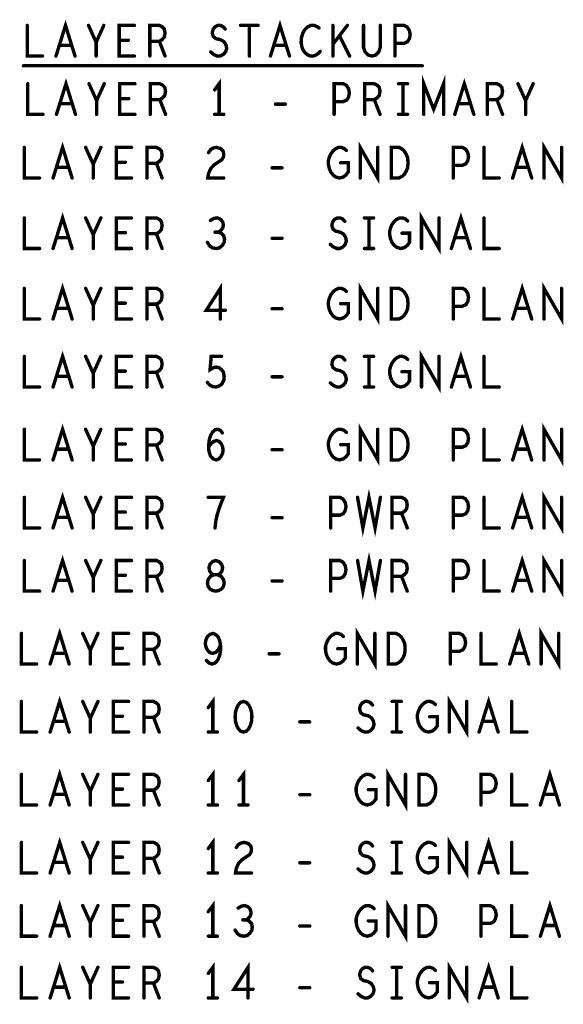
# Model space of a CAD drawing. Extents: x -10 to 15.7, y -3.3 to 6.3.
# Tile 21 of 40: x 10.6 to 11.7, y -3.1 to -1.1. Entities that reach past the tile are written whole.
import ezdxf

# ---------------------------------------------------------------- set-up
doc = ezdxf.new("R2010")
doc.units = 0
doc.layers.get('0').update_dxf_attribs({"color": 3, "linetype": 'CONTINUOUS'})

# ---------------------------------------------------------------- blocks, each defined once
blk = doc.blocks.new('PAD_R1')
at = {"const_width": 0.5}
blk.add_lwpolyline([(0.25, 0, 1), (-0.25, 0, 1)], format="xyb", close=True, dxfattribs=at)

msp = doc.modelspace()

# ---------------------------------------------------------------- linework, layer by layer
at = {"const_width": 0.007}
for points in [[(10.60854, -1.13027), (10.60854, -1.19327), (10.63987, -1.19327)], [(10.66762, -1.19327), (10.6872, -1.13027), (10.70679, -1.19327)], [(10.7502, -1.19327), (10.7502, -1.16492), (10.73454, -1.13027)], [(10.76587, -1.13027), (10.7502, -1.16492)], [(10.82887, -1.19327), (10.79754, -1.19327), (10.79754, -1.13027), (10.82887, -1.13027)], [(10.86054, -1.19327), (10.86054, -1.13027), (10.88012, -1.13027), (10.88639, -1.13342), (10.8903, -1.13762), (10.89187, -1.14602), (10.8903, -1.15442), (10.8856, -1.15967), (10.88012, -1.16282), (10.86054, -1.16282)], [(10.98575, -1.18487), (10.99202, -1.19012), (10.99907, -1.19327), (11.00534, -1.19327), (11.0116, -1.19012), (11.0163, -1.18487), (11.01865, -1.17752), (11.01709, -1.17017), (11.01317, -1.16387), (11.00612, -1.15967), (10.99672, -1.15757), (10.99124, -1.15337), (10.98888, -1.14602), (10.99045, -1.13867), (10.99437, -1.13342), (10.99985, -1.13027), (11.00534, -1.13027), (11.01082, -1.13237), (11.01552, -1.13762)], [(11.04719, -1.13027), (11.08322, -1.13027)], [(11.0652, -1.13027), (11.0652, -1.19327)], [(11.10862, -1.19327), (11.1282, -1.13027), (11.14779, -1.19327)], [(11.20844, -1.13552), (11.20373, -1.13237), (11.19825, -1.13027), (11.19199, -1.13027), (11.18493, -1.13342), (11.17945, -1.13867), (11.17554, -1.14497), (11.1724, -1.15547), (11.17162, -1.16492), (11.17319, -1.17437), (11.17554, -1.18067), (11.18024, -1.18697), (11.18572, -1.19117), (11.1912, -1.19327), (11.19668, -1.19327), (11.20217, -1.19117), (11.20687, -1.18802), (11.21079, -1.18382)], [(11.23697, -1.19327), (11.23697, -1.13027)], [(11.26673, -1.13027), (11.23697, -1.16912)], [(11.29997, -1.13027), (11.29997, -1.17542), (11.3031, -1.18487), (11.30937, -1.19117), (11.3172, -1.19327), (11.32504, -1.19117), (11.3313, -1.18487), (11.33444, -1.17542), (11.33444, -1.13027)], [(11.36454, -1.19327), (11.36454, -1.13027), (11.38334, -1.13027), (11.3896, -1.13342), (11.3943, -1.14077), (11.39587, -1.14917), (11.3943, -1.15757), (11.39039, -1.16387), (11.38334, -1.16702), (11.36454, -1.16702)], [(11.27144, -1.19327), (11.25029, -1.15127)], [(10.69973, -1.17122), (10.67467, -1.17122)], [(10.81634, -1.16072), (10.79754, -1.16072)], [(10.88012, -1.16282), (10.89187, -1.19327)], [(11.14073, -1.17122), (11.11567, -1.17122)], [(10.6007, -1.21327), (11.4207, -1.21327)], [(11.42383, -1.31327), (11.42383, -1.25027), (11.4442, -1.30277), (11.46457, -1.25027), (11.46457, -1.31327)], [(10.60954, -1.25027), (10.60954, -1.31327), (10.64087, -1.31327)], [(10.66862, -1.31327), (10.6882, -1.25027), (10.70779, -1.31327)], [(10.7512, -1.31327), (10.7512, -1.28492), (10.73554, -1.25027)], [(10.76687, -1.25027), (10.7512, -1.28492)], [(10.82987, -1.31327), (10.79854, -1.31327), (10.79854, -1.25027), (10.82987, -1.25027)], [(10.86154, -1.31327), (10.86154, -1.25027), (10.88112, -1.25027), (10.88739, -1.25342), (10.8913, -1.25762), (10.89287, -1.26602), (10.8913, -1.27442), (10.8866, -1.27967), (10.88112, -1.28282), (10.86154, -1.28282)], [(11.0032, -1.31327), (11.0032, -1.25027), (10.9938, -1.26287)], [(11.23954, -1.31327), (11.23954, -1.25027), (11.25834, -1.25027), (11.2646, -1.25342), (11.2693, -1.26077), (11.27087, -1.26917), (11.2693, -1.27757), (11.26539, -1.28387), (11.25834, -1.28702), (11.23954, -1.28702)], [(11.30254, -1.31327), (11.30254, -1.25027), (11.32212, -1.25027), (11.32839, -1.25342), (11.3323, -1.25762), (11.33387, -1.26602), (11.3323, -1.27442), (11.3276, -1.27967), (11.32212, -1.28282), (11.30254, -1.28282)], [(11.3718, -1.25027), (11.3906, -1.25027)], [(11.3812, -1.25027), (11.3812, -1.31327)], [(11.48762, -1.31327), (11.5072, -1.25027), (11.52679, -1.31327)], [(11.55454, -1.31327), (11.55454, -1.25027), (11.57412, -1.25027), (11.58039, -1.25342), (11.5843, -1.25762), (11.58587, -1.26602), (11.5843, -1.27442), (11.5796, -1.27967), (11.57412, -1.28282), (11.55454, -1.28282)], [(11.6332, -1.31327), (11.6332, -1.28492), (11.61754, -1.25027)], [(11.64887, -1.25027), (11.6332, -1.28492)], [(10.70073, -1.29122), (10.67567, -1.29122)], [(10.81734, -1.28072), (10.79854, -1.28072)], [(10.88112, -1.28282), (10.89287, -1.31327)], [(11.11902, -1.29227), (11.13939, -1.29227)], [(11.32212, -1.28282), (11.33387, -1.31327)], [(11.51973, -1.29122), (11.49467, -1.29122)], [(11.57412, -1.28282), (11.58587, -1.31327)], [(10.9938, -1.31327), (11.0126, -1.31327)], [(11.3718, -1.31327), (11.3906, -1.31327)], [(10.66162, -1.44427), (10.6812, -1.38127), (10.70079, -1.44427)], [(11.29319, -1.44427), (11.29319, -1.38127), (11.32922, -1.44427), (11.32922, -1.38127)], [(11.60662, -1.44427), (11.6262, -1.38127), (11.64579, -1.44427)], [(11.67119, -1.44427), (11.67119, -1.38127), (11.70722, -1.44427), (11.70722, -1.38127)], [(10.60254, -1.38127), (10.60254, -1.44427), (10.63387, -1.44427)], [(10.7442, -1.44427), (10.7442, -1.41592), (10.72854, -1.38127)], [(10.75987, -1.38127), (10.7442, -1.41592)], [(10.82287, -1.44427), (10.79154, -1.44427), (10.79154, -1.38127), (10.82287, -1.38127)], [(10.85454, -1.44427), (10.85454, -1.38127), (10.87412, -1.38127), (10.88039, -1.38442), (10.8843, -1.38862), (10.88587, -1.39702), (10.8843, -1.40542), (10.8796, -1.41067), (10.87412, -1.41382), (10.85454, -1.41382)], [(10.98132, -1.39177), (10.98602, -1.38547), (10.9915, -1.38232), (10.99777, -1.38127), (11.0056, -1.38337), (11.01109, -1.38862), (11.01265, -1.39492), (11.01187, -1.40122), (11.00873, -1.40647), (10.99307, -1.41697), (10.98602, -1.42432), (10.98132, -1.43482), (10.97975, -1.44427), (11.01265, -1.44427)], [(11.2529, -1.41277), (11.26857, -1.41277), (11.26857, -1.43167), (11.26387, -1.43797), (11.25839, -1.44217), (11.25055, -1.44427), (11.24272, -1.44217), (11.23724, -1.43797), (11.23254, -1.43167), (11.2294, -1.42432), (11.22783, -1.41592), (11.22783, -1.40857), (11.2294, -1.40227), (11.23254, -1.39492), (11.23724, -1.38862), (11.24193, -1.38442), (11.2482, -1.38127), (11.25368, -1.38127), (11.25995, -1.38337), (11.26465, -1.38757)], [(11.48454, -1.44427), (11.48454, -1.38127), (11.50334, -1.38127), (11.5096, -1.38442), (11.5143, -1.39177), (11.51587, -1.40017), (11.5143, -1.40857), (11.51039, -1.41487), (11.50334, -1.41802), (11.48454, -1.41802)], [(11.54754, -1.38127), (11.54754, -1.44427), (11.57887, -1.44427)], [(10.81034, -1.41172), (10.79154, -1.41172)], [(10.87412, -1.41382), (10.88587, -1.44427)], [(10.69373, -1.42222), (10.66867, -1.42222)], [(11.11202, -1.42327), (11.13239, -1.42327)], [(11.63873, -1.42222), (11.61367, -1.42222)], [(10.66162, -1.58927), (10.6812, -1.52627), (10.70079, -1.58927)], [(11.41919, -1.58927), (11.41919, -1.52627), (11.45522, -1.58927), (11.45522, -1.52627)], [(11.48062, -1.58927), (11.5002, -1.52627), (11.51979, -1.58927)], [(10.60254, -1.52627), (10.60254, -1.58927), (10.63387, -1.58927)], [(10.7442, -1.58927), (10.7442, -1.56092), (10.72854, -1.52627)], [(10.75987, -1.52627), (10.7442, -1.56092)], [(10.82287, -1.58927), (10.79154, -1.58927), (10.79154, -1.52627), (10.82287, -1.52627)], [(10.85454, -1.58927), (10.85454, -1.52627), (10.87412, -1.52627), (10.88039, -1.52942), (10.8843, -1.53362), (10.88587, -1.54202), (10.8843, -1.55042), (10.8796, -1.55567), (10.87412, -1.55882), (10.85454, -1.55882)], [(11.00168, -1.55567), (11.00639, -1.55252), (11.0103, -1.54727), (11.01187, -1.54097), (11.0103, -1.53467), (11.00639, -1.52942), (10.99934, -1.52627), (10.99229, -1.52732), (10.98524, -1.53152)], [(11.23175, -1.58087), (11.23802, -1.58612), (11.24507, -1.58927), (11.25134, -1.58927), (11.2576, -1.58612), (11.2623, -1.58087), (11.26465, -1.57352), (11.26309, -1.56617), (11.25917, -1.55987), (11.25212, -1.55567), (11.24272, -1.55357), (11.23724, -1.54937), (11.23488, -1.54202), (11.23645, -1.53467), (11.24037, -1.52942), (11.24585, -1.52627), (11.25134, -1.52627), (11.25682, -1.52837), (11.26152, -1.53362)], [(11.3018, -1.52627), (11.3206, -1.52627)], [(11.3112, -1.52627), (11.3112, -1.58927)], [(11.3789, -1.55777), (11.39457, -1.55777), (11.39457, -1.57667), (11.38987, -1.58297), (11.38439, -1.58717), (11.37655, -1.58927), (11.36872, -1.58717), (11.36324, -1.58297), (11.35854, -1.57667), (11.3554, -1.56932), (11.35383, -1.56092), (11.35383, -1.55357), (11.3554, -1.54727), (11.35854, -1.53992), (11.36324, -1.53362), (11.36793, -1.52942), (11.3742, -1.52627), (11.37968, -1.52627), (11.38595, -1.52837), (11.39065, -1.53257)], [(11.54754, -1.52627), (11.54754, -1.58927), (11.57887, -1.58927)], [(10.81034, -1.55672), (10.79154, -1.55672)], [(10.87412, -1.55882), (10.88587, -1.58927)], [(10.97897, -1.57667), (10.98367, -1.58402), (10.98993, -1.58822), (10.99699, -1.58927), (11.00325, -1.58822), (11.00952, -1.58297), (11.01344, -1.57667), (11.01422, -1.57037), (11.01265, -1.56302), (11.00717, -1.55777), (11.00168, -1.55567), (10.99463, -1.55567)], [(10.69373, -1.56722), (10.66867, -1.56722)], [(11.11202, -1.56827), (11.13239, -1.56827)], [(11.51273, -1.56722), (11.48767, -1.56722)], [(11.3018, -1.58927), (11.3206, -1.58927)], [(10.66162, -1.73427), (10.6812, -1.67127), (10.70079, -1.73427)], [(11.0056, -1.73427), (11.0056, -1.67127), (10.97662, -1.71642), (11.01579, -1.71642)], [(11.29319, -1.73427), (11.29319, -1.67127), (11.32922, -1.73427), (11.32922, -1.67127)], [(11.60662, -1.73427), (11.6262, -1.67127), (11.64579, -1.73427)], [(11.67119, -1.73427), (11.67119, -1.67127), (11.70722, -1.73427), (11.70722, -1.67127)], [(10.60254, -1.67127), (10.60254, -1.73427), (10.63387, -1.73427)], [(10.7442, -1.73427), (10.7442, -1.70592), (10.72854, -1.67127)], [(10.75987, -1.67127), (10.7442, -1.70592)], [(10.82287, -1.73427), (10.79154, -1.73427), (10.79154, -1.67127), (10.82287, -1.67127)], [(10.85454, -1.73427), (10.85454, -1.67127), (10.87412, -1.67127), (10.88039, -1.67442), (10.8843, -1.67862), (10.88587, -1.68702), (10.8843, -1.69542), (10.8796, -1.70067), (10.87412, -1.70382), (10.85454, -1.70382)], [(11.2529, -1.70277), (11.26857, -1.70277), (11.26857, -1.72167), (11.26387, -1.72797), (11.25839, -1.73217), (11.25055, -1.73427), (11.24272, -1.73217), (11.23724, -1.72797), (11.23254, -1.72167), (11.2294, -1.71432), (11.22783, -1.70592), (11.22783, -1.69857), (11.2294, -1.69227), (11.23254, -1.68492), (11.23724, -1.67862), (11.24193, -1.67442), (11.2482, -1.67127), (11.25368, -1.67127), (11.25995, -1.67337), (11.26465, -1.67757)], [(11.48454, -1.73427), (11.48454, -1.67127), (11.50334, -1.67127), (11.5096, -1.67442), (11.5143, -1.68177), (11.51587, -1.69017), (11.5143, -1.69857), (11.51039, -1.70487), (11.50334, -1.70802), (11.48454, -1.70802)], [(11.54754, -1.67127), (11.54754, -1.73427), (11.57887, -1.73427)], [(10.81034, -1.70172), (10.79154, -1.70172)], [(10.87412, -1.70382), (10.88587, -1.73427)], [(10.69373, -1.71222), (10.66867, -1.71222)], [(11.11202, -1.71327), (11.13239, -1.71327)], [(11.63873, -1.71222), (11.61367, -1.71222)], [(10.66162, -1.87427), (10.6812, -1.81127), (10.70079, -1.87427)], [(11.41919, -1.87427), (11.41919, -1.81127), (11.45522, -1.87427), (11.45522, -1.81127)], [(11.48062, -1.87427), (11.5002, -1.81127), (11.51979, -1.87427)], [(10.60254, -1.81127), (10.60254, -1.87427), (10.63387, -1.87427)], [(10.7442, -1.87427), (10.7442, -1.84592), (10.72854, -1.81127)], [(10.75987, -1.81127), (10.7442, -1.84592)], [(10.82287, -1.87427), (10.79154, -1.87427), (10.79154, -1.81127), (10.82287, -1.81127)], [(10.85454, -1.87427), (10.85454, -1.81127), (10.87412, -1.81127), (10.88039, -1.81442), (10.8843, -1.81862), (10.88587, -1.82702), (10.8843, -1.83542), (10.8796, -1.84067), (10.87412, -1.84382), (10.85454, -1.84382)], [(10.97897, -1.86482), (10.98367, -1.87007), (10.98915, -1.87322), (10.9962, -1.87427), (11.00325, -1.87217), (11.00873, -1.86797), (11.01265, -1.86062), (11.01344, -1.85222), (11.01187, -1.84382), (11.00795, -1.83857), (11.00247, -1.83437), (10.99699, -1.83332), (10.9915, -1.83437), (10.98445, -1.83857), (10.9868, -1.81127), (11.00795, -1.81127)], [(11.23175, -1.86587), (11.23802, -1.87112), (11.24507, -1.87427), (11.25134, -1.87427), (11.2576, -1.87112), (11.2623, -1.86587), (11.26465, -1.85852), (11.26309, -1.85117), (11.25917, -1.84487), (11.25212, -1.84067), (11.24272, -1.83857), (11.23724, -1.83437), (11.23488, -1.82702), (11.23645, -1.81967), (11.24037, -1.81442), (11.24585, -1.81127), (11.25134, -1.81127), (11.25682, -1.81337), (11.26152, -1.81862)], [(11.3018, -1.81127), (11.3206, -1.81127)], [(11.3112, -1.81127), (11.3112, -1.87427)], [(11.3789, -1.84277), (11.39457, -1.84277), (11.39457, -1.86167), (11.38987, -1.86797), (11.38439, -1.87217), (11.37655, -1.87427), (11.36872, -1.87217), (11.36324, -1.86797), (11.35854, -1.86167), (11.3554, -1.85432), (11.35383, -1.84592), (11.35383, -1.83857), (11.3554, -1.83227), (11.35854, -1.82492), (11.36324, -1.81862), (11.36793, -1.81442), (11.3742, -1.81127), (11.37968, -1.81127), (11.38595, -1.81337), (11.39065, -1.81757)], [(11.54754, -1.81127), (11.54754, -1.87427), (11.57887, -1.87427)], [(10.81034, -1.84172), (10.79154, -1.84172)], [(10.87412, -1.84382), (10.88587, -1.87427)], [(10.69373, -1.85222), (10.66867, -1.85222)], [(11.11202, -1.85327), (11.13239, -1.85327)], [(11.51273, -1.85222), (11.48767, -1.85222)], [(11.3018, -1.87427), (11.3206, -1.87427)], [(10.60254, -1.96127), (10.60254, -2.02427), (10.63387, -2.02427)], [(10.66162, -2.02427), (10.6812, -1.96127), (10.70079, -2.02427)], [(10.7442, -2.02427), (10.7442, -1.99592), (10.72854, -1.96127)], [(10.75987, -1.96127), (10.7442, -1.99592)], [(10.82287, -2.02427), (10.79154, -2.02427), (10.79154, -1.96127), (10.82287, -1.96127)], [(10.85454, -2.02427), (10.85454, -1.96127), (10.87412, -1.96127), (10.88039, -1.96442), (10.8843, -1.96862), (10.88587, -1.97702), (10.8843, -1.98542), (10.8796, -1.99067), (10.87412, -1.99382), (10.85454, -1.99382)], [(10.98132, -1.99802), (10.9868, -1.99067), (10.9915, -1.98647), (10.99777, -1.98437), (11.00325, -1.98647), (11.00717, -1.99067), (11.0103, -1.99697), (11.01109, -2.00432), (11.0103, -2.01062), (11.00717, -2.01692), (11.00247, -2.02217), (10.99699, -2.02427), (10.99072, -2.02217), (10.98524, -2.01587), (10.9821, -2.00642), (10.98132, -1.99592), (10.98288, -1.98227), (10.98524, -1.97492), (10.98915, -1.96757), (10.99463, -1.96232), (11.00012, -1.96127), (11.0056, -1.96337), (11.00952, -1.96862)], [(11.2529, -1.99277), (11.26857, -1.99277), (11.26857, -2.01167), (11.26387, -2.01797), (11.25839, -2.02217), (11.25055, -2.02427), (11.24272, -2.02217), (11.23724, -2.01797), (11.23254, -2.01167), (11.2294, -2.00432), (11.22783, -1.99592), (11.22783, -1.98857), (11.2294, -1.98227), (11.23254, -1.97492), (11.23724, -1.96862), (11.24193, -1.96442), (11.2482, -1.96127), (11.25368, -1.96127), (11.25995, -1.96337), (11.26465, -1.96757)], [(11.29319, -2.02427), (11.29319, -1.96127), (11.32922, -2.02427), (11.32922, -1.96127)], [(11.48454, -2.02427), (11.48454, -1.96127), (11.50334, -1.96127), (11.5096, -1.96442), (11.5143, -1.97177), (11.51587, -1.98017), (11.5143, -1.98857), (11.51039, -1.99487), (11.50334, -1.99802), (11.48454, -1.99802)], [(11.54754, -1.96127), (11.54754, -2.02427), (11.57887, -2.02427)], [(11.60662, -2.02427), (11.6262, -1.96127), (11.64579, -2.02427)], [(11.67119, -2.02427), (11.67119, -1.96127), (11.70722, -2.02427), (11.70722, -1.96127)], [(10.69373, -2.00222), (10.66867, -2.00222)], [(10.81034, -1.99172), (10.79154, -1.99172)], [(10.87412, -1.99382), (10.88587, -2.02427)], [(11.11202, -2.00327), (11.13239, -2.00327)], [(11.63873, -2.00222), (11.61367, -2.00222)], [(11.2877, -2.10127), (11.29867, -2.16427), (11.3112, -2.10127), (11.32373, -2.16427), (11.3347, -2.10127)], [(10.60254, -2.10127), (10.60254, -2.16427), (10.63387, -2.16427)], [(10.66162, -2.16427), (10.6812, -2.10127), (10.70079, -2.16427)], [(10.7442, -2.16427), (10.7442, -2.13592), (10.72854, -2.10127)], [(10.75987, -2.10127), (10.7442, -2.13592)], [(10.82287, -2.16427), (10.79154, -2.16427), (10.79154, -2.10127), (10.82287, -2.10127)], [(10.85454, -2.16427), (10.85454, -2.10127), (10.87412, -2.10127), (10.88039, -2.10442), (10.8843, -2.10862), (10.88587, -2.11702), (10.8843, -2.12542), (10.8796, -2.13067), (10.87412, -2.13382), (10.85454, -2.13382)], [(10.99463, -2.16427), (10.9962, -2.15062), (10.99855, -2.13907), (11.00168, -2.12857), (11.0056, -2.11702), (11.01187, -2.10127), (10.98054, -2.10127)], [(11.23254, -2.16427), (11.23254, -2.10127), (11.25134, -2.10127), (11.2576, -2.10442), (11.2623, -2.11177), (11.26387, -2.12017), (11.2623, -2.12857), (11.25839, -2.13487), (11.25134, -2.13802), (11.23254, -2.13802)], [(11.35854, -2.16427), (11.35854, -2.10127), (11.37812, -2.10127), (11.38439, -2.10442), (11.3883, -2.10862), (11.38987, -2.11702), (11.3883, -2.12542), (11.3836, -2.13067), (11.37812, -2.13382), (11.35854, -2.13382)], [(11.48454, -2.16427), (11.48454, -2.10127), (11.50334, -2.10127), (11.5096, -2.10442), (11.5143, -2.11177), (11.51587, -2.12017), (11.5143, -2.12857), (11.51039, -2.13487), (11.50334, -2.13802), (11.48454, -2.13802)], [(11.54754, -2.10127), (11.54754, -2.16427), (11.57887, -2.16427)], [(11.60662, -2.16427), (11.6262, -2.10127), (11.64579, -2.16427)], [(11.67119, -2.16427), (11.67119, -2.10127), (11.70722, -2.16427), (11.70722, -2.10127)], [(10.69373, -2.14222), (10.66867, -2.14222)], [(10.81034, -2.13172), (10.79154, -2.13172)], [(10.87412, -2.13382), (10.88587, -2.16427)], [(11.11202, -2.14327), (11.13239, -2.14327)], [(11.37812, -2.13382), (11.38987, -2.16427)], [(11.63873, -2.14222), (11.61367, -2.14222)], [(10.60254, -2.23127), (10.60254, -2.29427), (10.63387, -2.29427)], [(10.66162, -2.29427), (10.6812, -2.23127), (10.70079, -2.29427)], [(10.7442, -2.29427), (10.7442, -2.26592), (10.72854, -2.23127)], [(10.75987, -2.23127), (10.7442, -2.26592)], [(10.82287, -2.29427), (10.79154, -2.29427), (10.79154, -2.23127), (10.82287, -2.23127)], [(10.85454, -2.29427), (10.85454, -2.23127), (10.87412, -2.23127), (10.88039, -2.23442), (10.8843, -2.23862), (10.88587, -2.24702), (10.8843, -2.25542), (10.8796, -2.26067), (10.87412, -2.26382), (10.85454, -2.26382)], [(11.23254, -2.29427), (11.23254, -2.23127), (11.25134, -2.23127), (11.2576, -2.23442), (11.2623, -2.24177), (11.26387, -2.25017), (11.2623, -2.25857), (11.25839, -2.26487), (11.25134, -2.26802), (11.23254, -2.26802)], [(11.2877, -2.23127), (11.29867, -2.29427), (11.3112, -2.23127), (11.32373, -2.29427), (11.3347, -2.23127)], [(11.35854, -2.29427), (11.35854, -2.23127), (11.37812, -2.23127), (11.38439, -2.23442), (11.3883, -2.23862), (11.38987, -2.24702), (11.3883, -2.25542), (11.3836, -2.26067), (11.37812, -2.26382), (11.35854, -2.26382)], [(11.48454, -2.29427), (11.48454, -2.23127), (11.50334, -2.23127), (11.5096, -2.23442), (11.5143, -2.24177), (11.51587, -2.25017), (11.5143, -2.25857), (11.51039, -2.26487), (11.50334, -2.26802), (11.48454, -2.26802)], [(11.54754, -2.23127), (11.54754, -2.29427), (11.57887, -2.29427)], [(11.60662, -2.29427), (11.6262, -2.23127), (11.64579, -2.29427)], [(11.67119, -2.29427), (11.67119, -2.23127), (11.70722, -2.29427), (11.70722, -2.23127)], [(10.69373, -2.27222), (10.66867, -2.27222)], [(10.81034, -2.26172), (10.79154, -2.26172)], [(10.87412, -2.26382), (10.88587, -2.29427)], [(11.37812, -2.26382), (11.38987, -2.29427)], [(11.63873, -2.27222), (11.61367, -2.27222)], [(11.11202, -2.27327), (11.13239, -2.27327)], [(10.65562, -2.44427), (10.6752, -2.38127), (10.69479, -2.44427)], [(11.28719, -2.44427), (11.28719, -2.38127), (11.32322, -2.44427), (11.32322, -2.38127)], [(11.60062, -2.44427), (11.6202, -2.38127), (11.63979, -2.44427)], [(11.66519, -2.44427), (11.66519, -2.38127), (11.70122, -2.44427), (11.70122, -2.38127)], [(10.59654, -2.38127), (10.59654, -2.44427), (10.62787, -2.44427)], [(10.7382, -2.44427), (10.7382, -2.41592), (10.72254, -2.38127)], [(10.75387, -2.38127), (10.7382, -2.41592)], [(10.81687, -2.44427), (10.78554, -2.44427), (10.78554, -2.38127), (10.81687, -2.38127)], [(10.84854, -2.44427), (10.84854, -2.38127), (10.86812, -2.38127), (10.87439, -2.38442), (10.8783, -2.38862), (10.87987, -2.39702), (10.8783, -2.40542), (10.8736, -2.41067), (10.86812, -2.41382), (10.84854, -2.41382)], [(10.97688, -2.43692), (10.98237, -2.44217), (10.98863, -2.44427), (10.9949, -2.44217), (11.00039, -2.43587), (11.0043, -2.42642), (11.00587, -2.41697), (11.00587, -2.40542), (11.0043, -2.39597), (11.00039, -2.38757), (10.99568, -2.38337), (10.9902, -2.38127), (10.98393, -2.38337), (10.97924, -2.38757), (10.9761, -2.39387), (10.97454, -2.40227), (10.9761, -2.40962), (10.98002, -2.41697), (10.98472, -2.42117), (10.9902, -2.42222), (10.99647, -2.42012), (11.00117, -2.41487), (11.00587, -2.40542)], [(11.2469, -2.41277), (11.26257, -2.41277), (11.26257, -2.43167), (11.25787, -2.43797), (11.25239, -2.44217), (11.24455, -2.44427), (11.23672, -2.44217), (11.23124, -2.43797), (11.22654, -2.43167), (11.2234, -2.42432), (11.22183, -2.41592), (11.22183, -2.40857), (11.2234, -2.40227), (11.22654, -2.39492), (11.23124, -2.38862), (11.23593, -2.38442), (11.2422, -2.38127), (11.24768, -2.38127), (11.25395, -2.38337), (11.25865, -2.38757)], [(11.47854, -2.44427), (11.47854, -2.38127), (11.49734, -2.38127), (11.5036, -2.38442), (11.5083, -2.39177), (11.50987, -2.40017), (11.5083, -2.40857), (11.50439, -2.41487), (11.49734, -2.41802), (11.47854, -2.41802)], [(11.54154, -2.38127), (11.54154, -2.44427), (11.57287, -2.44427)], [(10.80434, -2.41172), (10.78554, -2.41172)], [(10.86812, -2.41382), (10.87987, -2.44427)], [(10.68773, -2.42222), (10.66267, -2.42222)], [(11.10602, -2.42327), (11.12639, -2.42327)], [(11.63273, -2.42222), (11.60767, -2.42222)], [(10.65562, -2.58427), (10.6752, -2.52127), (10.69479, -2.58427)], [(10.9902, -2.58427), (10.9902, -2.52127), (10.9808, -2.53387)], [(11.47619, -2.58427), (11.47619, -2.52127), (11.51222, -2.58427), (11.51222, -2.52127)], [(11.53762, -2.58427), (11.5572, -2.52127), (11.57679, -2.58427)], [(10.59654, -2.52127), (10.59654, -2.58427), (10.62787, -2.58427)], [(10.7382, -2.58427), (10.7382, -2.55592), (10.72254, -2.52127)], [(10.75387, -2.52127), (10.7382, -2.55592)], [(10.81687, -2.58427), (10.78554, -2.58427), (10.78554, -2.52127), (10.81687, -2.52127)], [(10.84854, -2.58427), (10.84854, -2.52127), (10.86812, -2.52127), (10.87439, -2.52442), (10.8783, -2.52862), (10.87987, -2.53702), (10.8783, -2.54542), (10.8736, -2.55067), (10.86812, -2.55382), (10.84854, -2.55382)], [(11.28875, -2.57587), (11.29502, -2.58112), (11.30207, -2.58427), (11.30834, -2.58427), (11.3146, -2.58112), (11.3193, -2.57587), (11.32165, -2.56852), (11.32009, -2.56117), (11.31617, -2.55487), (11.30912, -2.55067), (11.29972, -2.54857), (11.29424, -2.54437), (11.29188, -2.53702), (11.29345, -2.52967), (11.29737, -2.52442), (11.30285, -2.52127), (11.30834, -2.52127), (11.31382, -2.52337), (11.31852, -2.52862)], [(11.3588, -2.52127), (11.3776, -2.52127)], [(11.3682, -2.52127), (11.3682, -2.58427)], [(11.4359, -2.55277), (11.45157, -2.55277), (11.45157, -2.57167), (11.44687, -2.57797), (11.44139, -2.58217), (11.43355, -2.58427), (11.42572, -2.58217), (11.42024, -2.57797), (11.41554, -2.57167), (11.4124, -2.56432), (11.41083, -2.55592), (11.41083, -2.54857), (11.4124, -2.54227), (11.41554, -2.53492), (11.42024, -2.52862), (11.42493, -2.52442), (11.4312, -2.52127), (11.43668, -2.52127), (11.44295, -2.52337), (11.44765, -2.52757)], [(11.60454, -2.52127), (11.60454, -2.58427), (11.63587, -2.58427)], [(10.80434, -2.55172), (10.78554, -2.55172)], [(10.86812, -2.55382), (10.87987, -2.58427)], [(10.68773, -2.56222), (10.66267, -2.56222)], [(11.16902, -2.56327), (11.18939, -2.56327)], [(11.56973, -2.56222), (11.54467, -2.56222)], [(10.9808, -2.58427), (10.9996, -2.58427)], [(11.3588, -2.58427), (11.3776, -2.58427)], [(10.59654, -2.67127), (10.59654, -2.73427), (10.62787, -2.73427)], [(10.65562, -2.73427), (10.6752, -2.67127), (10.69479, -2.73427)], [(10.7382, -2.73427), (10.7382, -2.70592), (10.72254, -2.67127)], [(10.75387, -2.67127), (10.7382, -2.70592)], [(10.81687, -2.73427), (10.78554, -2.73427), (10.78554, -2.67127), (10.81687, -2.67127)], [(10.84854, -2.73427), (10.84854, -2.67127), (10.86812, -2.67127), (10.87439, -2.67442), (10.8783, -2.67862), (10.87987, -2.68702), (10.8783, -2.69542), (10.8736, -2.70067), (10.86812, -2.70382), (10.84854, -2.70382)], [(10.9902, -2.73427), (10.9902, -2.67127), (10.9808, -2.68387)], [(11.0532, -2.73427), (11.0532, -2.67127), (11.0438, -2.68387)], [(11.3099, -2.70277), (11.32557, -2.70277), (11.32557, -2.72167), (11.32087, -2.72797), (11.31539, -2.73217), (11.30755, -2.73427), (11.29972, -2.73217), (11.29424, -2.72797), (11.28954, -2.72167), (11.2864, -2.71432), (11.28483, -2.70592), (11.28483, -2.69857), (11.2864, -2.69227), (11.28954, -2.68492), (11.29424, -2.67862), (11.29893, -2.67442), (11.3052, -2.67127), (11.31068, -2.67127), (11.31695, -2.67337), (11.32165, -2.67757)], [(11.35019, -2.73427), (11.35019, -2.67127), (11.38622, -2.73427), (11.38622, -2.67127)], [(11.54154, -2.73427), (11.54154, -2.67127), (11.56034, -2.67127), (11.5666, -2.67442), (11.5713, -2.68177), (11.57287, -2.69017), (11.5713, -2.69857), (11.56739, -2.70487), (11.56034, -2.70802), (11.54154, -2.70802)], [(11.60454, -2.67127), (11.60454, -2.73427), (11.63587, -2.73427)], [(11.66362, -2.73427), (11.6832, -2.67127), (11.70279, -2.73427)], [(10.68773, -2.71222), (10.66267, -2.71222)], [(10.80434, -2.70172), (10.78554, -2.70172)], [(10.86812, -2.70382), (10.87987, -2.73427)], [(11.16902, -2.71327), (11.18939, -2.71327)], [(11.69573, -2.71222), (11.67067, -2.71222)], [(10.9808, -2.73427), (10.9996, -2.73427)], [(11.0438, -2.73427), (11.0626, -2.73427)], [(10.59654, -2.81127), (10.59654, -2.87427), (10.62787, -2.87427)], [(10.65562, -2.87427), (10.6752, -2.81127), (10.69479, -2.87427)], [(10.7382, -2.87427), (10.7382, -2.84592), (10.72254, -2.81127)], [(10.75387, -2.81127), (10.7382, -2.84592)], [(10.81687, -2.87427), (10.78554, -2.87427), (10.78554, -2.81127), (10.81687, -2.81127)], [(10.84854, -2.87427), (10.84854, -2.81127), (10.86812, -2.81127), (10.87439, -2.81442), (10.8783, -2.81862), (10.87987, -2.82702), (10.8783, -2.83542), (10.8736, -2.84067), (10.86812, -2.84382), (10.84854, -2.84382)], [(10.9902, -2.87427), (10.9902, -2.81127), (10.9808, -2.82387)], [(11.03832, -2.82177), (11.04302, -2.81547), (11.0485, -2.81232), (11.05477, -2.81127), (11.0626, -2.81337), (11.06809, -2.81862), (11.06965, -2.82492), (11.06887, -2.83122), (11.06573, -2.83647), (11.05007, -2.84697), (11.04302, -2.85432), (11.03832, -2.86482), (11.03675, -2.87427), (11.06965, -2.87427)], [(11.28875, -2.86587), (11.29502, -2.87112), (11.30207, -2.87427), (11.30834, -2.87427), (11.3146, -2.87112), (11.3193, -2.86587), (11.32165, -2.85852), (11.32009, -2.85117), (11.31617, -2.84487), (11.30912, -2.84067), (11.29972, -2.83857), (11.29424, -2.83437), (11.29188, -2.82702), (11.29345, -2.81967), (11.29737, -2.81442), (11.30285, -2.81127), (11.30834, -2.81127), (11.31382, -2.81337), (11.31852, -2.81862)], [(11.3588, -2.81127), (11.3776, -2.81127)], [(11.3682, -2.81127), (11.3682, -2.87427)], [(11.4359, -2.84277), (11.45157, -2.84277), (11.45157, -2.86167), (11.44687, -2.86797), (11.44139, -2.87217), (11.43355, -2.87427), (11.42572, -2.87217), (11.42024, -2.86797), (11.41554, -2.86167), (11.4124, -2.85432), (11.41083, -2.84592), (11.41083, -2.83857), (11.4124, -2.83227), (11.41554, -2.82492), (11.42024, -2.81862), (11.42493, -2.81442), (11.4312, -2.81127), (11.43668, -2.81127), (11.44295, -2.81337), (11.44765, -2.81757)], [(11.47619, -2.87427), (11.47619, -2.81127), (11.51222, -2.87427), (11.51222, -2.81127)], [(11.53762, -2.87427), (11.5572, -2.81127), (11.57679, -2.87427)], [(11.60454, -2.81127), (11.60454, -2.87427), (11.63587, -2.87427)], [(10.68773, -2.85222), (10.66267, -2.85222)], [(10.80434, -2.84172), (10.78554, -2.84172)], [(10.86812, -2.84382), (10.87987, -2.87427)], [(11.16902, -2.85327), (11.18939, -2.85327)], [(11.56973, -2.85222), (11.54467, -2.85222)], [(10.9808, -2.87427), (10.9996, -2.87427)], [(11.3588, -2.87427), (11.3776, -2.87427)], [(10.65562, -3.00427), (10.6752, -2.94127), (10.69479, -3.00427)], [(10.9902, -3.00427), (10.9902, -2.94127), (10.9808, -2.95387)], [(11.35019, -3.00427), (11.35019, -2.94127), (11.38622, -3.00427), (11.38622, -2.94127)], [(11.66362, -3.00427), (11.6832, -2.94127), (11.70279, -3.00427)], [(10.59654, -2.94127), (10.59654, -3.00427), (10.62787, -3.00427)], [(10.7382, -3.00427), (10.7382, -2.97592), (10.72254, -2.94127)], [(10.75387, -2.94127), (10.7382, -2.97592)], [(10.81687, -3.00427), (10.78554, -3.00427), (10.78554, -2.94127), (10.81687, -2.94127)], [(10.84854, -3.00427), (10.84854, -2.94127), (10.86812, -2.94127), (10.87439, -2.94442), (10.8783, -2.94862), (10.87987, -2.95702), (10.8783, -2.96542), (10.8736, -2.97067), (10.86812, -2.97382), (10.84854, -2.97382)], [(11.05868, -2.97067), (11.06339, -2.96752), (11.0673, -2.96227), (11.06887, -2.95597), (11.0673, -2.94967), (11.06339, -2.94442), (11.05634, -2.94127), (11.04929, -2.94232), (11.04224, -2.94652)], [(11.3099, -2.97277), (11.32557, -2.97277), (11.32557, -2.99167), (11.32087, -2.99797), (11.31539, -3.00217), (11.30755, -3.00427), (11.29972, -3.00217), (11.29424, -2.99797), (11.28954, -2.99167), (11.2864, -2.98432), (11.28483, -2.97592), (11.28483, -2.96857), (11.2864, -2.96227), (11.28954, -2.95492), (11.29424, -2.94862), (11.29893, -2.94442), (11.3052, -2.94127), (11.31068, -2.94127), (11.31695, -2.94337), (11.32165, -2.94757)], [(11.54154, -3.00427), (11.54154, -2.94127), (11.56034, -2.94127), (11.5666, -2.94442), (11.5713, -2.95177), (11.57287, -2.96017), (11.5713, -2.96857), (11.56739, -2.97487), (11.56034, -2.97802), (11.54154, -2.97802)], [(11.60454, -2.94127), (11.60454, -3.00427), (11.63587, -3.00427)], [(10.80434, -2.97172), (10.78554, -2.97172)], [(10.86812, -2.97382), (10.87987, -3.00427)], [(11.03597, -2.99167), (11.04067, -2.99902), (11.04693, -3.00322), (11.05399, -3.00427), (11.06025, -3.00322), (11.06652, -2.99797), (11.07044, -2.99167), (11.07122, -2.98537), (11.06965, -2.97802), (11.06417, -2.97277), (11.05868, -2.97067), (11.05163, -2.97067)], [(10.68773, -2.98222), (10.66267, -2.98222)], [(11.16902, -2.98327), (11.18939, -2.98327)], [(11.69573, -2.98222), (11.67067, -2.98222)], [(10.9808, -3.00427), (10.9996, -3.00427)], [(10.65562, -3.13127), (10.6752, -3.06827), (10.69479, -3.13127)], [(10.9902, -3.13127), (10.9902, -3.06827), (10.9808, -3.08087)], [(11.0626, -3.13127), (11.0626, -3.06827), (11.03362, -3.11342), (11.07279, -3.11342)], [(11.47619, -3.13127), (11.47619, -3.06827), (11.51222, -3.13127), (11.51222, -3.06827)], [(11.53762, -3.13127), (11.5572, -3.06827), (11.57679, -3.13127)], [(10.59654, -3.06827), (10.59654, -3.13127), (10.62787, -3.13127)], [(10.7382, -3.13127), (10.7382, -3.10292), (10.72254, -3.06827)], [(10.75387, -3.06827), (10.7382, -3.10292)], [(10.81687, -3.13127), (10.78554, -3.13127), (10.78554, -3.06827), (10.81687, -3.06827)], [(10.84854, -3.13127), (10.84854, -3.06827), (10.86812, -3.06827), (10.87439, -3.07142), (10.8783, -3.07562), (10.87987, -3.08402), (10.8783, -3.09242), (10.8736, -3.09767), (10.86812, -3.10082), (10.84854, -3.10082)], [(11.28875, -3.12287), (11.29502, -3.12812), (11.30207, -3.13127), (11.30834, -3.13127), (11.3146, -3.12812), (11.3193, -3.12287), (11.32165, -3.11552), (11.32009, -3.10817), (11.31617, -3.10187), (11.30912, -3.09767), (11.29972, -3.09557), (11.29424, -3.09137), (11.29188, -3.08402), (11.29345, -3.07667), (11.29737, -3.07142), (11.30285, -3.06827), (11.30834, -3.06827), (11.31382, -3.07037), (11.31852, -3.07562)], [(11.3588, -3.06827), (11.3776, -3.06827)], [(11.3682, -3.06827), (11.3682, -3.13127)], [(11.4359, -3.09977), (11.45157, -3.09977), (11.45157, -3.11867), (11.44687, -3.12497), (11.44139, -3.12917), (11.43355, -3.13127), (11.42572, -3.12917), (11.42024, -3.12497), (11.41554, -3.11867), (11.4124, -3.11132), (11.41083, -3.10292), (11.41083, -3.09557), (11.4124, -3.08927), (11.41554, -3.08192), (11.42024, -3.07562), (11.42493, -3.07142), (11.4312, -3.06827), (11.43668, -3.06827), (11.44295, -3.07037), (11.44765, -3.07457)], [(11.60454, -3.06827), (11.60454, -3.13127), (11.63587, -3.13127)], [(10.80434, -3.09872), (10.78554, -3.09872)], [(10.86812, -3.10082), (10.87987, -3.13127)], [(10.68773, -3.10922), (10.66267, -3.10922)], [(11.16902, -3.11027), (11.18939, -3.11027)], [(11.56973, -3.10922), (11.54467, -3.10922)], [(10.9808, -3.13127), (10.9996, -3.13127)], [(11.3588, -3.13127), (11.3776, -3.13127)]]:
    msp.add_lwpolyline(points, dxfattribs=at)
for points in [[(11.35697, -1.44427), (11.35697, -1.38127), (11.37263, -1.38127), (11.3789, -1.38442), (11.3836, -1.38862), (11.38752, -1.39492), (11.39065, -1.40227), (11.39144, -1.41277), (11.39065, -1.42327), (11.38752, -1.43062), (11.3836, -1.43692), (11.3789, -1.44112), (11.37263, -1.44427)], [(11.35697, -1.73427), (11.35697, -1.67127), (11.37263, -1.67127), (11.3789, -1.67442), (11.3836, -1.67862), (11.38752, -1.68492), (11.39065, -1.69227), (11.39144, -1.70277), (11.39065, -1.71327), (11.38752, -1.72062), (11.3836, -1.72692), (11.3789, -1.73112), (11.37263, -1.73427)], [(11.35697, -2.02427), (11.35697, -1.96127), (11.37263, -1.96127), (11.3789, -1.96442), (11.3836, -1.96862), (11.38752, -1.97492), (11.39065, -1.98227), (11.39144, -1.99277), (11.39065, -2.00327), (11.38752, -2.01062), (11.3836, -2.01692), (11.3789, -2.02112), (11.37263, -2.02427)], [(10.9962, -2.29427), (11.00168, -2.29322), (11.00795, -2.29007), (11.01187, -2.28482), (11.01344, -2.27747), (11.01187, -2.27012), (11.00717, -2.26382), (11.00012, -2.26067), (10.99229, -2.26067), (10.98758, -2.25857), (10.98367, -2.25332), (10.9821, -2.24597), (10.98445, -2.23862), (10.98993, -2.23337), (10.9962, -2.23127), (11.00247, -2.23337), (11.00795, -2.23862), (11.0103, -2.24597), (11.00873, -2.25332), (11.00482, -2.25857), (11.00012, -2.26067), (10.99229, -2.26067), (10.98524, -2.26382), (10.98054, -2.27012), (10.97897, -2.27747), (10.98054, -2.28482), (10.98445, -2.29007), (10.99072, -2.29322)], [(11.35097, -2.44427), (11.35097, -2.38127), (11.36663, -2.38127), (11.3729, -2.38442), (11.3776, -2.38862), (11.38152, -2.39492), (11.38465, -2.40227), (11.38544, -2.41277), (11.38465, -2.42327), (11.38152, -2.43062), (11.3776, -2.43692), (11.3729, -2.44112), (11.36663, -2.44427)], [(11.0532, -2.52127), (11.04693, -2.52337), (11.04224, -2.52862), (11.0391, -2.53492), (11.03675, -2.54332), (11.03597, -2.55277), (11.03675, -2.56222), (11.0391, -2.57062), (11.04224, -2.57692), (11.04693, -2.58217), (11.0532, -2.58427), (11.05947, -2.58217), (11.06417, -2.57692), (11.0673, -2.57062), (11.06965, -2.56222), (11.07044, -2.55277), (11.06965, -2.54332), (11.0673, -2.53492), (11.06417, -2.52862), (11.05947, -2.52337)], [(11.41397, -2.73427), (11.41397, -2.67127), (11.42963, -2.67127), (11.4359, -2.67442), (11.4406, -2.67862), (11.44452, -2.68492), (11.44765, -2.69227), (11.44844, -2.70277), (11.44765, -2.71327), (11.44452, -2.72062), (11.4406, -2.72692), (11.4359, -2.73112), (11.42963, -2.73427)], [(11.41397, -3.00427), (11.41397, -2.94127), (11.42963, -2.94127), (11.4359, -2.94442), (11.4406, -2.94862), (11.44452, -2.95492), (11.44765, -2.96227), (11.44844, -2.97277), (11.44765, -2.98327), (11.44452, -2.99062), (11.4406, -2.99692), (11.4359, -3.00112), (11.42963, -3.00427)]]:
    msp.add_lwpolyline(points, close=True, dxfattribs=at)

# ---------------------------------------------------------------- block references
at = {"xscale": 0.007, "yscale": 0.007}
for p in [(10.60854, -1.13027), (10.73454, -1.13027), (10.76587, -1.13027), (10.82887, -1.13027), (11.01552, -1.13762), (11.04719, -1.13027), (11.0652, -1.13027), (11.08322, -1.13027), (11.20844, -1.13552), (11.23697, -1.13027), (11.26673, -1.13027), (11.29997, -1.13027), (11.33444, -1.13027), (11.25029, -1.15127), (10.67467, -1.17122), (10.69973, -1.17122), (10.7502, -1.16492), (10.79754, -1.16072), (10.81634, -1.16072), (10.86054, -1.16282), (10.88012, -1.16282), (11.11567, -1.17122), (11.14073, -1.17122), (11.23697, -1.16912), (11.36454, -1.16702), (10.63987, -1.19327), (10.66762, -1.19327), (10.70679, -1.19327), (10.7502, -1.19327), (10.82887, -1.19327), (10.86054, -1.19327), (10.89187, -1.19327), (10.98575, -1.18487), (11.0652, -1.19327), (11.10862, -1.19327), (11.14779, -1.19327), (11.21079, -1.18382), (11.23697, -1.19327), (11.27144, -1.19327), (11.36454, -1.19327), (10.6007, -1.21327), (11.4207, -1.21327), (10.60954, -1.25027), (10.73554, -1.25027), (10.76687, -1.25027), (10.82987, -1.25027), (11.3718, -1.25027), (11.3812, -1.25027), (11.3906, -1.25027), (11.61754, -1.25027), (11.64887, -1.25027), (10.9938, -1.26287), (10.67567, -1.29122), (10.70073, -1.29122), (10.7512, -1.28492), (10.79854, -1.28072), (10.81734, -1.28072), (10.86154, -1.28282), (10.88112, -1.28282), (11.11902, -1.29227), (11.13939, -1.29227), (11.23954, -1.28702), (11.30254, -1.28282), (11.32212, -1.28282), (11.49467, -1.29122), (11.51973, -1.29122), (11.55454, -1.28282), (11.57412, -1.28282), (11.6332, -1.28492), (10.64087, -1.31327), (10.66862, -1.31327), (10.70779, -1.31327), (10.7512, -1.31327), (10.82987, -1.31327), (10.86154, -1.31327), (10.89287, -1.31327), (10.9938, -1.31327), (11.0032, -1.31327), (11.0126, -1.31327), (11.23954, -1.31327), (11.30254, -1.31327), (11.33387, -1.31327), (11.3718, -1.31327), (11.3812, -1.31327), (11.3906, -1.31327), (11.42383, -1.31327), (11.46457, -1.31327), (11.48762, -1.31327), (11.52679, -1.31327), (11.55454, -1.31327), (11.58587, -1.31327), (11.6332, -1.31327), (10.60254, -1.38127), (10.72854, -1.38127), (10.75987, -1.38127), (10.82287, -1.38127), (10.98132, -1.39177), (11.26465, -1.38757), (11.32922, -1.38127), (11.54754, -1.38127), (11.70722, -1.38127), (10.7442, -1.41592), (10.79154, -1.41172), (10.81034, -1.41172), (10.85454, -1.41382), (10.87412, -1.41382), (11.2529, -1.41277), (11.48454, -1.41802), (10.66867, -1.42222), (10.69373, -1.42222), (11.11202, -1.42327), (11.13239, -1.42327), (11.61367, -1.42222), (11.63873, -1.42222), (10.63387, -1.44427), (10.66162, -1.44427), (10.70079, -1.44427), (10.7442, -1.44427), (10.82287, -1.44427), (10.85454, -1.44427), (10.88587, -1.44427), (11.01265, -1.44427), (11.29319, -1.44427), (11.48454, -1.44427), (11.57887, -1.44427), (11.60662, -1.44427), (11.64579, -1.44427), (11.67119, -1.44427), (10.60254, -1.52627), (10.72854, -1.52627), (10.75987, -1.52627), (10.82287, -1.52627), (10.98524, -1.53152), (11.26152, -1.53362), (11.3018, -1.52627), (11.3112, -1.52627), (11.3206, -1.52627), (11.39065, -1.53257), (11.45522, -1.52627), (11.54754, -1.52627), (10.7442, -1.56092), (10.79154, -1.55672), (10.81034, -1.55672), (10.85454, -1.55882), (10.87412, -1.55882), (10.99463, -1.55567), (11.00168, -1.55567), (11.3789, -1.55777), (10.66867, -1.56722), (10.69373, -1.56722), (10.97897, -1.57667), (11.11202, -1.56827), (11.13239, -1.56827), (11.23175, -1.58087), (11.48767, -1.56722), (11.51273, -1.56722), (10.63387, -1.58927), (10.66162, -1.58927), (10.70079, -1.58927), (10.7442, -1.58927), (10.82287, -1.58927), (10.85454, -1.58927), (10.88587, -1.58927), (11.3018, -1.58927), (11.3112, -1.58927), (11.3206, -1.58927), (11.41919, -1.58927), (11.48062, -1.58927), (11.51979, -1.58927), (11.57887, -1.58927), (10.60254, -1.67127), (10.72854, -1.67127), (10.75987, -1.67127), (10.82287, -1.67127), (11.26465, -1.67757), (11.32922, -1.67127), (11.54754, -1.67127), (11.70722, -1.67127), (10.79154, -1.70172), (10.81034, -1.70172), (10.85454, -1.70382), (10.87412, -1.70382), (11.2529, -1.70277), (10.66867, -1.71222), (10.69373, -1.71222), (10.7442, -1.70592), (11.01579, -1.71642), (11.11202, -1.71327), (11.13239, -1.71327), (11.48454, -1.70802), (11.61367, -1.71222), (11.63873, -1.71222), (10.63387, -1.73427), (10.66162, -1.73427), (10.70079, -1.73427), (10.7442, -1.73427), (10.82287, -1.73427), (10.85454, -1.73427), (10.88587, -1.73427), (11.0056, -1.73427), (11.29319, -1.73427), (11.48454, -1.73427), (11.57887, -1.73427), (11.60662, -1.73427), (11.64579, -1.73427), (11.67119, -1.73427), (10.60254, -1.81127), (10.72854, -1.81127), (10.75987, -1.81127), (10.82287, -1.81127), (11.00795, -1.81127), (11.26152, -1.81862), (11.3018, -1.81127), (11.3112, -1.81127), (11.3206, -1.81127), (11.39065, -1.81757), (11.45522, -1.81127), (11.54754, -1.81127), (10.7442, -1.84592), (10.79154, -1.84172), (10.81034, -1.84172), (10.85454, -1.84382), (10.87412, -1.84382), (11.3789, -1.84277), (10.66867, -1.85222), (10.69373, -1.85222), (10.97897, -1.86482), (11.11202, -1.85327), (11.13239, -1.85327), (11.23175, -1.86587), (11.48767, -1.85222), (11.51273, -1.85222), (10.63387, -1.87427), (10.66162, -1.87427), (10.70079, -1.87427), (10.7442, -1.87427), (10.82287, -1.87427), (10.85454, -1.87427), (10.88587, -1.87427), (11.3018, -1.87427), (11.3112, -1.87427), (11.3206, -1.87427), (11.41919, -1.87427), (11.48062, -1.87427), (11.51979, -1.87427), (11.57887, -1.87427), (10.60254, -1.96127), (10.72854, -1.96127), (10.75987, -1.96127), (10.82287, -1.96127), (11.00952, -1.96862), (11.26465, -1.96757), (11.32922, -1.96127), (11.54754, -1.96127), (11.70722, -1.96127), (10.66867, -2.00222), (10.69373, -2.00222), (10.7442, -1.99592), (10.79154, -1.99172), (10.81034, -1.99172), (10.85454, -1.99382), (10.87412, -1.99382), (10.98132, -1.99802), (11.11202, -2.00327), (11.13239, -2.00327), (11.2529, -1.99277), (11.48454, -1.99802), (11.61367, -2.00222), (11.63873, -2.00222), (10.63387, -2.02427), (10.66162, -2.02427), (10.70079, -2.02427), (10.7442, -2.02427), (10.82287, -2.02427), (10.85454, -2.02427), (10.88587, -2.02427), (11.29319, -2.02427), (11.48454, -2.02427), (11.57887, -2.02427), (11.60662, -2.02427), (11.64579, -2.02427), (11.67119, -2.02427), (10.60254, -2.10127), (10.72854, -2.10127), (10.75987, -2.10127), (10.82287, -2.10127), (10.98054, -2.10127), (11.2877, -2.10127), (11.3347, -2.10127), (11.54754, -2.10127), (11.70722, -2.10127), (10.66867, -2.14222), (10.69373, -2.14222), (10.7442, -2.13592), (10.79154, -2.13172), (10.81034, -2.13172), (10.85454, -2.13382), (10.87412, -2.13382), (11.11202, -2.14327), (11.13239, -2.14327), (11.23254, -2.13802), (11.35854, -2.13382), (11.37812, -2.13382), (11.48454, -2.13802), (11.61367, -2.14222), (11.63873, -2.14222), (10.63387, -2.16427), (10.66162, -2.16427), (10.70079, -2.16427), (10.7442, -2.16427), (10.82287, -2.16427), (10.85454, -2.16427), (10.88587, -2.16427), (10.99463, -2.16427), (11.23254, -2.16427), (11.35854, -2.16427), (11.38987, -2.16427), (11.48454, -2.16427), (11.57887, -2.16427), (11.60662, -2.16427), (11.64579, -2.16427), (11.67119, -2.16427), (10.60254, -2.23127), (10.72854, -2.23127), (10.75987, -2.23127), (10.82287, -2.23127), (11.2877, -2.23127), (11.3347, -2.23127), (11.54754, -2.23127), (11.70722, -2.23127), (10.66867, -2.27222), (10.69373, -2.27222), (10.7442, -2.26592), (10.79154, -2.26172), (10.81034, -2.26172), (10.85454, -2.26382), (10.87412, -2.26382), (11.23254, -2.26802), (11.35854, -2.26382), (11.37812, -2.26382), (11.48454, -2.26802), (11.61367, -2.27222), (11.63873, -2.27222), (11.11202, -2.27327), (11.13239, -2.27327), (10.63387, -2.29427), (10.66162, -2.29427), (10.70079, -2.29427), (10.7442, -2.29427), (10.82287, -2.29427), (10.85454, -2.29427), (10.88587, -2.29427), (11.23254, -2.29427), (11.35854, -2.29427), (11.38987, -2.29427), (11.48454, -2.29427), (11.57887, -2.29427), (11.60662, -2.29427), (11.64579, -2.29427), (11.67119, -2.29427), (10.59654, -2.38127), (10.72254, -2.38127), (10.75387, -2.38127), (10.81687, -2.38127), (11.25865, -2.38757), (11.32322, -2.38127), (11.54154, -2.38127), (11.70122, -2.38127), (10.78554, -2.41172), (10.80434, -2.41172), (10.84854, -2.41382), (10.86812, -2.41382), (11.00587, -2.40542), (11.2469, -2.41277), (10.66267, -2.42222), (10.68773, -2.42222), (10.7382, -2.41592), (11.10602, -2.42327), (11.12639, -2.42327), (11.47854, -2.41802), (11.60767, -2.42222), (11.63273, -2.42222), (10.62787, -2.44427), (10.65562, -2.44427), (10.69479, -2.44427), (10.7382, -2.44427), (10.81687, -2.44427), (10.84854, -2.44427), (10.87987, -2.44427), (10.97688, -2.43692), (11.28719, -2.44427), (11.47854, -2.44427), (11.57287, -2.44427), (11.60062, -2.44427), (11.63979, -2.44427), (11.66519, -2.44427), (10.59654, -2.52127), (10.72254, -2.52127), (10.75387, -2.52127), (10.81687, -2.52127), (10.9808, -2.53387), (11.31852, -2.52862), (11.3588, -2.52127), (11.3682, -2.52127), (11.3776, -2.52127), (11.44765, -2.52757), (11.51222, -2.52127), (11.60454, -2.52127), (10.7382, -2.55592), (10.78554, -2.55172), (10.80434, -2.55172), (10.84854, -2.55382), (10.86812, -2.55382), (11.4359, -2.55277), (10.66267, -2.56222), (10.68773, -2.56222), (11.16902, -2.56327), (11.18939, -2.56327), (11.28875, -2.57587), (11.54467, -2.56222), (11.56973, -2.56222), (10.62787, -2.58427), (10.65562, -2.58427), (10.69479, -2.58427), (10.7382, -2.58427), (10.81687, -2.58427), (10.84854, -2.58427), (10.87987, -2.58427), (10.9808, -2.58427), (10.9902, -2.58427), (10.9996, -2.58427), (11.3588, -2.58427), (11.3682, -2.58427), (11.3776, -2.58427), (11.47619, -2.58427), (11.53762, -2.58427), (11.57679, -2.58427), (11.63587, -2.58427), (10.59654, -2.67127), (10.72254, -2.67127), (10.75387, -2.67127), (10.81687, -2.67127), (11.32165, -2.67757), (11.38622, -2.67127), (11.60454, -2.67127), (10.9808, -2.68387), (11.0438, -2.68387), (10.66267, -2.71222), (10.68773, -2.71222), (10.7382, -2.70592), (10.78554, -2.70172), (10.80434, -2.70172), (10.84854, -2.70382), (10.86812, -2.70382), (11.16902, -2.71327), (11.18939, -2.71327), (11.3099, -2.70277), (11.54154, -2.70802), (11.67067, -2.71222), (11.69573, -2.71222), (10.62787, -2.73427), (10.65562, -2.73427), (10.69479, -2.73427), (10.7382, -2.73427), (10.81687, -2.73427), (10.84854, -2.73427), (10.87987, -2.73427), (10.9808, -2.73427), (10.9902, -2.73427), (10.9996, -2.73427), (11.0438, -2.73427), (11.0532, -2.73427), (11.0626, -2.73427), (11.35019, -2.73427), (11.54154, -2.73427), (11.63587, -2.73427), (11.66362, -2.73427), (11.70279, -2.73427), (10.59654, -2.81127), (10.72254, -2.81127), (10.75387, -2.81127), (10.81687, -2.81127), (11.31852, -2.81862), (11.3588, -2.81127), (11.3682, -2.81127), (11.3776, -2.81127), (11.44765, -2.81757), (11.51222, -2.81127), (11.60454, -2.81127), (10.9808, -2.82387), (11.03832, -2.82177), (10.66267, -2.85222), (10.68773, -2.85222), (10.7382, -2.84592), (10.78554, -2.84172), (10.80434, -2.84172), (10.84854, -2.84382), (10.86812, -2.84382), (11.16902, -2.85327), (11.18939, -2.85327), (11.4359, -2.84277), (11.54467, -2.85222), (11.56973, -2.85222), (10.62787, -2.87427), (10.65562, -2.87427), (10.69479, -2.87427), (10.7382, -2.87427), (10.81687, -2.87427), (10.84854, -2.87427), (10.87987, -2.87427), (10.9808, -2.87427), (10.9902, -2.87427), (10.9996, -2.87427), (11.06965, -2.87427), (11.28875, -2.86587), (11.3588, -2.87427), (11.3682, -2.87427), (11.3776, -2.87427), (11.47619, -2.87427), (11.53762, -2.87427), (11.57679, -2.87427), (11.63587, -2.87427), (10.59654, -2.94127), (10.72254, -2.94127), (10.75387, -2.94127), (10.81687, -2.94127), (10.9808, -2.95387), (11.04224, -2.94652), (11.32165, -2.94757), (11.38622, -2.94127), (11.60454, -2.94127), (10.7382, -2.97592), (10.78554, -2.97172), (10.80434, -2.97172), (10.84854, -2.97382), (10.86812, -2.97382), (11.05163, -2.97067), (11.05868, -2.97067), (11.3099, -2.97277), (11.54154, -2.97802), (10.66267, -2.98222), (10.68773, -2.98222), (11.03597, -2.99167), (11.16902, -2.98327), (11.18939, -2.98327), (11.67067, -2.98222), (11.69573, -2.98222), (10.62787, -3.00427), (10.65562, -3.00427), (10.69479, -3.00427), (10.7382, -3.00427), (10.81687, -3.00427), (10.84854, -3.00427), (10.87987, -3.00427), (10.9808, -3.00427), (10.9902, -3.00427), (10.9996, -3.00427), (11.35019, -3.00427), (11.54154, -3.00427), (11.63587, -3.00427), (11.66362, -3.00427), (11.70279, -3.00427), (10.59654, -3.06827), (10.72254, -3.06827), (10.75387, -3.06827), (10.81687, -3.06827), (10.9808, -3.08087), (11.31852, -3.07562), (11.3588, -3.06827), (11.3682, -3.06827), (11.3776, -3.06827), (11.44765, -3.07457), (11.51222, -3.06827), (11.60454, -3.06827), (10.7382, -3.10292), (10.78554, -3.09872), (10.80434, -3.09872), (10.84854, -3.10082), (10.86812, -3.10082), (11.4359, -3.09977), (10.66267, -3.10922), (10.68773, -3.10922), (11.07279, -3.11342), (11.16902, -3.11027), (11.18939, -3.11027), (11.28875, -3.12287), (11.54467, -3.10922), (11.56973, -3.10922), (10.62787, -3.13127), (10.65562, -3.13127), (10.69479, -3.13127), (10.7382, -3.13127), (10.81687, -3.13127), (10.84854, -3.13127), (10.87987, -3.13127), (10.9808, -3.13127), (10.9902, -3.13127), (10.9996, -3.13127), (11.0626, -3.13127), (11.3588, -3.13127), (11.3682, -3.13127), (11.3776, -3.13127), (11.47619, -3.13127), (11.53762, -3.13127), (11.57679, -3.13127), (11.63587, -3.13127)]:
    msp.add_blockref('PAD_R1', p, dxfattribs=at)

doc.saveas('drawing.dxf')
